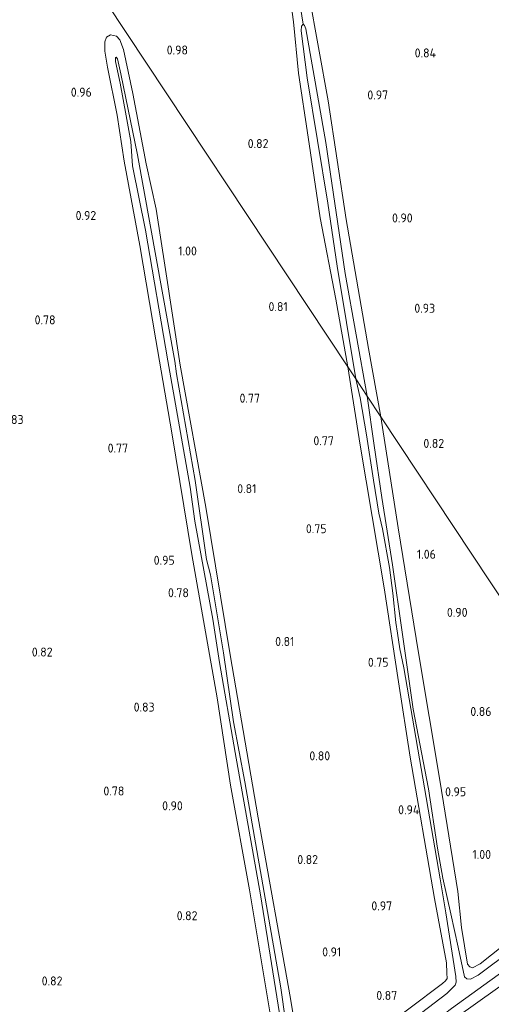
# Model space of a CAD drawing. Extents: x 130905 to 137824, y 412333 to 417928.
# Tile 188 of 256: x 134471 to 134565, y 415611 to 415808. Entities that reach past the tile are written whole.
import ezdxf
from ezdxf.enums import TextEntityAlignment as Align

# ---------------------------------------------------------------- set-up
doc = ezdxf.new("R2010")
doc.units = 0
for name, color, linetype, lineweight in [('B-ME-GR-GRAS-GV', 60, 'Continuous', 13), ('B-ME-OG-WATER_GREPPEL-G', 160, 'Continuous', 18), ('B-ME-OG-WATER_SLOOT-G', 120, 'Continuous', 18), ('B-ME-OG-WATER_SLOOT-GV', 120, 'Continuous', 18), ('X-XX-AL-HOOGTELABEL-S', 7, 'Continuous', 25)]:
    doc.layers.add(name, color=color, linetype=linetype, lineweight=lineweight)
doc.styles.add('NLCS-ISO-ANNOTATIVE-T18', font='NLCS-ISO.ttf', dxfattribs={"height": 1.8})

# ---------------------------------------------------------------- blocks, each defined once
blk = doc.blocks.new('SAL-HOOGTELABEL-SO')
at = {"color": 0, "linetype": 'ByBlock', "lineweight": -2, "style": 'NLCS-ISO-ANNOTATIVE-T18'}
blk.add_attdef('HOOGTE', text='', height=1.8, dxfattribs=at).set_placement((2.79, 0), align=Align.RIGHT)

msp = doc.modelspace()

# ---------------------------------------------------------------- linework, layer by layer
at = {"layer": 'B-ME-GR-GRAS-GV'}
for points in [[(134534.074, 415758.908, -0.14), (134537.796, 415736.4, -0.14), (134536.221, 415738.778, 0.732), (134533.796, 415752.31, 0.693), (134530.709, 415768.517, 0.735), (134528.263, 415784.649, 0.767), (134526.372, 415797.422, 0.779), (134525.331, 415807.716, 0.922), (134523.729, 415819.328, 0.869), (134523.403, 415822.567, 0.827), (134523.949, 415823.104, 0.83), (134524.787, 415823.457, 0.851), (134525.307, 415820.706, 0.241), (134526.254, 415813.941, 0.119), (134527.313, 415807.23, -0.14), (134526.976, 415806.855, -0.14), (134526.897, 415805.875, -0.14), (134528.095, 415796.515, -0.14), (134532.216, 415771.472, -0.14)], [(134540.325, 415742.434, 0.843), (134542.831, 415728.802, 0.727), (134540.105, 415732.915, -0.14), (134535.702, 415757.431, -0.14), (134531.819, 415783.572, -0.14), (134527.813, 415806.301, -0.14), (134527.567, 415806.979, -0.14), (134527.313, 415807.23, -0.14), (134526.254, 415813.941, 0.119), (134525.307, 415820.706, 0.241), (134524.787, 415823.457, 0.851), (134525.992, 415823.171, 0.857), (134526.523, 415822.475, 0.872), (134527.255, 415820.542, 0.954), (134528.42, 415813.288, 1.053), (134532.317, 415791.934, 0.877), (134535.878, 415768.177, 0.772)], [(134562.624, 415619.514, 1.043), (134561.108, 415618.73, 0.993), (134560.564, 415618.921, 0.993), (134560.129, 415619.475, 1.005), (134558.927, 415626.808, 0.993), (134558.191, 415634.008, 0.887), (134554.563, 415656.23, 0.873), (134550.352, 415681.68, 0.947), (134546.268, 415706.646, 0.913), (134542.831, 415728.802, 0.727), (134597.375, 415646.477, 0.857), (134597.684, 415644.422, 0.857), (134597.272, 415643.631, 0.932), (134595.563, 415642.189, 0.92), (134587.413, 415636.979, 0.857), (134581.234, 415632.541, 0.955), (134571.92, 415626.517, 0.955), (134569.133, 415624.672, 1.005)]]:
    msp.add_polyline3d(points, close=True, dxfattribs=at)
for points in [[(134575.108, 415821.708, 0.771), (134577.378, 415804.825, 0.768), (134580.831, 415776.803, 0.702), (134584.387, 415746.825, 0.775), (134588.34, 415716.911, 0.664), (134592.373, 415685.828, 0.67), (134596.054, 415657.338, 0.758), (134597.375, 415646.477, 0.857), (134542.831, 415728.802, 0.727), (134540.325, 415742.434, 0.843), (134535.878, 415768.177, 0.772), (134532.317, 415791.934, 0.877), (134528.42, 415813.288, 1.053)], [(134523.729, 415819.328, 0.869), (134525.331, 415807.716, 0.922), (134526.372, 415797.422, 0.779), (134528.263, 415784.649, 0.767), (134530.709, 415768.517, 0.735), (134533.796, 415752.31, 0.693), (134536.221, 415738.778, 0.732), (134483.961, 415817.652, 1.014)], [(134483.961, 415817.652, 1.014), (134536.221, 415738.778, 0.732), (134538.65, 415723.159, 0.723), (134543.445, 415694.608, 0.706), (134546.366, 415675.869, 0.696), (134548.634, 415660.815, 0.734), (134553.549, 415632.595, 0.737), (134555.908, 415619.742, 0.933), (134556.013, 415617.69, 0.965), (134556.072, 415616.575, 0.978), (134555.718, 415616.154, 0.981), (134555.125, 415615.619, 0.985), (134541.65, 415605.465, 0.924)], [(134527.017, 415598.875, 0.939), (134524.768, 415612.619, 0.933), (134518.273, 415648.725, 0.756), (134512.714, 415681.226, 0.779), (134507.838, 415710.731, 0.762), (134502.749, 415739.089, 0.825), (134499.807, 415758.213, 0.845), (134497.9, 415770.25, 0.919), (134495.946, 415779.317, 0.887), (134493.237, 415793.347, 1.005), (134491.432, 415802.154, 0.9), (134490.639, 415804.069, 0.872), (134489.987, 415804.838, 0.85), (134488.792, 415805.125, 0.864), (134488.019, 415804.64, 0.877), (134487.655, 415803.688, 0.882), (134487.646, 415801.814, 0.91), (134488.195, 415798.669, 0.936), (134490.155, 415789.018, 1.047), (134491.539, 415779.892, 0.979), (134494.64, 415762.992, 0.928), (134497.852, 415744.191, 0.812), (134501.07, 415725.605, 0.766), (134505.057, 415701.268, 0.741), (134510.139, 415672.687, 0.701), (134512.784, 415655.244, 0.695), (134516.598, 415634.34, 0.657), (134521.657, 415603.947, 0.777)], [(134521.657, 415603.947, 0.777), (134516.598, 415634.34, 0.657), (134512.784, 415655.244, 0.695), (134510.139, 415672.687, 0.701), (134505.057, 415701.268, 0.741), (134501.07, 415725.605, 0.766), (134497.852, 415744.191, 0.812), (134494.64, 415762.992, 0.928), (134491.539, 415779.892, 0.979), (134490.155, 415789.018, 1.047), (134488.195, 415798.669, 0.936), (134487.646, 415801.814, 0.91), (134487.655, 415803.688, 0.882), (134488.019, 415804.64, 0.877), (134488.792, 415805.125, 0.864), (134489.987, 415804.838, 0.85), (134490.639, 415804.069, 0.872), (134491.432, 415802.154, 0.9), (134493.237, 415793.347, 1.005), (134495.946, 415779.317, 0.887), (134497.9, 415770.25, 0.919), (134499.807, 415758.213, 0.845), (134502.749, 415739.089, 0.825), (134507.838, 415710.731, 0.762), (134512.714, 415681.226, 0.779), (134518.273, 415648.725, 0.756), (134524.768, 415612.619, 0.933), (134527.017, 415598.875, 0.939)], [(134524.771, 415601.107, -0.248), (134522.812, 415614.709, -0.248), (134515.648, 415655.905, -0.248), (134513.354, 415667.857, -0.248), (134511.357, 415681.674, -0.248), (134508.776, 415697.265, -0.248), (134508.003, 415700.32, -0.248), (134505.696, 415716.078, -0.248), (134501.961, 415737.376, -0.248), (134501.629, 415739.918, -0.248), (134494.169, 415781.14, -0.248), (134490.877, 415797.301, -0.248), (134490.186, 415800.332, -0.248), (134489.94, 415800.609, -0.248), (134489.802, 415800.543, -0.248), (134489.801, 415799.78, -0.248), (134490.767, 415795.412, -0.248), (134491.937, 415788.911, -0.248), (134492.857, 415783.816, -0.248), (134493.222, 415778.902, -0.248), (134495.814, 415766.076, -0.248), (134500.226, 415740, -0.248), (134504.702, 415714.724, -0.248), (134505.644, 415707.945, -0.248), (134509.247, 415688.379, -0.248), (134510.591, 415679.731, -0.248), (134513.723, 415661.758, -0.248), (134518.758, 415633.322, -0.248), (134523.938, 415600.887, -0.248)], [(134541.65, 415605.465, 0.924), (134555.125, 415615.619, 0.985), (134555.718, 415616.154, 0.981), (134556.072, 415616.575, 0.978), (134556.013, 415617.69, 0.965), (134555.908, 415619.742, 0.933), (134553.549, 415632.595, 0.737), (134548.634, 415660.815, 0.734), (134546.366, 415675.869, 0.696), (134543.445, 415694.608, 0.706), (134538.65, 415723.159, 0.723), (134536.221, 415738.778, 0.732), (134537.796, 415736.4, -0.14), (134538.691, 415732.592, -0.14), (134539.949, 415725.201, -0.14), (134541.374, 415716.11, -0.14), (134542.429, 415709.554, -0.14), (134543.119, 415706.41, -0.14), (134544.554, 415698.709, -0.14), (134545.2, 415693.538, -0.14), (134545.789, 415687.718, -0.14), (134546.141, 415685.571, -0.14), (134546.581, 415682.477, -0.14), (134547.407, 415678.636, -0.14), (134554.657, 415636.504, -0.14), (134555.804, 415629.706, -0.248), (134557.793, 415617.03, -0.248), (134557.837, 415615.841, -0.248), (134557.658, 415615.283, -0.248), (134555.999, 415613.587, -0.248), (134548.431, 415607.808, -0.248)], [(134569.094, 415622.375, -0.248), (134562.259, 415617.293, -0.248), (134560.707, 415616.464, -0.248), (134559.968, 415616.533, -0.248), (134559.553, 415616.927, -0.248), (134558.226, 415622.872, -0.248), (134556.772, 415629.492, -0.248), (134555.174, 415636.637, -0.14), (134554.121, 415642.658, -0.14), (134552.308, 415654.501, -0.14), (134549.296, 415670.373, -0.14), (134547.052, 415685.765, -0.14), (134545.14, 415699.227, -0.14), (134543.023, 415712.704, -0.14), (134541.483, 415723.096, -0.14), (134540.105, 415732.915, -0.14), (134542.831, 415728.802, 0.727), (134546.268, 415706.646, 0.913), (134550.352, 415681.68, 0.947), (134554.563, 415656.23, 0.873), (134558.191, 415634.008, 0.887), (134558.927, 415626.808, 0.993), (134560.129, 415619.475, 1.005), (134560.564, 415618.921, 0.993), (134561.108, 415618.73, 0.993), (134562.624, 415619.514, 1.043), (134569.133, 415624.672, 1.005)], [(134439.913, 415526.971, -0.248), (134472.22, 415550.474, -0.248), (134504.684, 415573.577, -0.248), (134535.017, 415594.968, -0.248), (134544.864, 415601.464, -0.248), (134547.112, 415603.126, -0.248), (134556.954, 415610.625, -0.248), (134583.25, 415629.56, -0.248), (134600.769, 415641.357, -0.248), (134601.596, 415640.109, 1.107), (134594.076, 415634.78, 1.268), (134583.894, 415627.352, 1.391), (134550.835, 415603.794, 1.247), (134520.916, 415582.926, 1.159), (134496.356, 415565.76, 1.081), (134477.519, 415552.196, 1.087), (134444.85, 415528.477, 1.155)], [(134444.85, 415528.477, 1.155), (134477.519, 415552.196, 1.087), (134496.356, 415565.76, 1.081), (134520.916, 415582.926, 1.159), (134550.835, 415603.794, 1.247), (134583.894, 415627.352, 1.391), (134594.076, 415634.78, 1.268), (134601.596, 415640.109, 1.107), (134606.196, 415633.166, 1.542), (134588.809, 415618.923, 1.763), (134587.753, 415618.357, 1.758), (134573.734, 415609.673, 1.534), (134540.851, 415589.549, 1.275), (134520.569, 415574.745, 1.27), (134500.287, 415559.941, 1.265), (134478.119, 415546.556, 1.204), (134456.428, 415532.298, 1.143)]]:
    msp.add_polyline3d(points, dxfattribs=at)
at = {"layer": 'B-ME-OG-WATER_GREPPEL-G'}
msp.add_polyline3d([(134525.307, 415820.706, 0.241), (134526.254, 415813.941, 0.119), (134527.313, 415807.23, -0.14)], dxfattribs=at)
at = {"layer": 'B-ME-OG-WATER_SLOOT-G'}
for points in [[(134536.221, 415738.778, 0.732), (134533.796, 415752.31, 0.693), (134530.709, 415768.517, 0.735), (134528.263, 415784.649, 0.767), (134526.372, 415797.422, 0.779), (134525.331, 415807.716, 0.922), (134523.729, 415819.328, 0.869), (134523.403, 415822.567, 0.827), (134523.949, 415823.104, 0.83), (134524.787, 415823.457, 0.851)], [(134524.787, 415823.457, 0.851), (134525.992, 415823.171, 0.857), (134526.523, 415822.475, 0.872), (134527.255, 415820.542, 0.954), (134528.42, 415813.288, 1.053), (134532.317, 415791.934, 0.877), (134535.878, 415768.177, 0.772), (134540.325, 415742.434, 0.843), (134542.831, 415728.802, 0.727)], [(134521.657, 415603.947, 0.777), (134516.598, 415634.34, 0.657), (134512.784, 415655.244, 0.695), (134510.139, 415672.687, 0.701), (134505.057, 415701.268, 0.741), (134501.07, 415725.605, 0.766), (134497.852, 415744.191, 0.812), (134494.64, 415762.992, 0.928), (134491.539, 415779.892, 0.979), (134490.155, 415789.018, 1.047), (134488.195, 415798.669, 0.936), (134487.646, 415801.814, 0.91), (134487.655, 415803.688, 0.882), (134488.019, 415804.64, 0.877), (134488.792, 415805.125, 0.864), (134489.987, 415804.838, 0.85), (134490.639, 415804.069, 0.872), (134491.432, 415802.154, 0.9), (134493.237, 415793.347, 1.005), (134495.946, 415779.317, 0.887), (134497.9, 415770.25, 0.919), (134499.807, 415758.213, 0.845), (134502.749, 415739.089, 0.825), (134507.838, 415710.731, 0.762), (134512.714, 415681.226, 0.779), (134518.273, 415648.725, 0.756), (134524.768, 415612.619, 0.933), (134527.017, 415598.875, 0.939)], [(134541.65, 415605.465, 0.924), (134555.125, 415615.619, 0.985), (134555.718, 415616.154, 0.981), (134556.072, 415616.575, 0.978), (134556.013, 415617.69, 0.965), (134555.908, 415619.742, 0.933), (134553.549, 415632.595, 0.737), (134548.634, 415660.815, 0.734), (134546.366, 415675.869, 0.696), (134543.445, 415694.608, 0.706), (134538.65, 415723.159, 0.723), (134536.221, 415738.778, 0.732)], [(134542.831, 415728.802, 0.727), (134546.268, 415706.646, 0.913), (134550.352, 415681.68, 0.947), (134554.563, 415656.23, 0.873), (134558.191, 415634.008, 0.887)], [(134597.375, 415646.477, 0.857), (134597.684, 415644.422, 0.857), (134597.272, 415643.631, 0.932), (134595.563, 415642.189, 0.92), (134587.413, 415636.979, 0.857), (134581.234, 415632.541, 0.955), (134571.92, 415626.517, 0.955), (134569.133, 415624.672, 1.005), (134562.624, 415619.514, 1.043), (134561.108, 415618.73, 0.993), (134560.564, 415618.921, 0.993), (134560.129, 415619.475, 1.005), (134558.927, 415626.808, 0.993), (134558.191, 415634.008, 0.887)], [(134309.988, 415426.513, 1.052), (134333.119, 415444.326, 1.102), (134354.619, 415461.058, 1.188), (134381.889, 415481.734, 1.207), (134415.267, 415506.485, 1.046), (134444.85, 415528.477, 1.155), (134477.519, 415552.196, 1.087), (134496.356, 415565.76, 1.081), (134520.916, 415582.926, 1.159), (134550.835, 415603.794, 1.247), (134583.894, 415627.352, 1.391), (134594.076, 415634.78, 1.268), (134601.596, 415640.109, 1.107)]]:
    msp.add_polyline3d(points, dxfattribs=at)
at = {"layer": 'B-ME-OG-WATER_SLOOT-GV'}
msp.add_polyline3d([(134535.702, 415757.431, -0.14), (134540.105, 415732.915, -0.14), (134537.796, 415736.4, -0.14), (134534.074, 415758.908, -0.14), (134532.216, 415771.472, -0.14), (134528.095, 415796.515, -0.14), (134526.897, 415805.875, -0.14), (134526.976, 415806.855, -0.14), (134527.313, 415807.23, -0.14), (134527.567, 415806.979, -0.14), (134527.813, 415806.301, -0.14), (134531.819, 415783.572, -0.14)], close=True, dxfattribs=at)
for points in [[(134523.938, 415600.887, -0.248), (134518.758, 415633.322, -0.248), (134513.723, 415661.758, -0.248), (134510.591, 415679.731, -0.248), (134509.247, 415688.379, -0.248), (134505.644, 415707.945, -0.248), (134504.702, 415714.724, -0.248), (134500.226, 415740, -0.248), (134495.814, 415766.076, -0.248), (134493.222, 415778.902, -0.248), (134492.857, 415783.816, -0.248), (134491.937, 415788.911, -0.248), (134490.767, 415795.412, -0.248), (134489.801, 415799.78, -0.248), (134489.802, 415800.543, -0.248), (134489.94, 415800.609, -0.248), (134490.186, 415800.332, -0.248), (134490.877, 415797.301, -0.248), (134494.169, 415781.14, -0.248), (134501.629, 415739.918, -0.248), (134501.961, 415737.376, -0.248), (134505.696, 415716.078, -0.248), (134508.003, 415700.32, -0.248), (134508.776, 415697.265, -0.248), (134511.357, 415681.674, -0.248), (134513.354, 415667.857, -0.248), (134515.648, 415655.905, -0.248), (134522.812, 415614.709, -0.248), (134524.771, 415601.107, -0.248)], [(134548.431, 415607.808, -0.248), (134555.999, 415613.587, -0.248), (134557.658, 415615.283, -0.248), (134557.837, 415615.841, -0.248), (134557.793, 415617.03, -0.248), (134555.804, 415629.706, -0.248), (134554.657, 415636.504, -0.14), (134547.407, 415678.636, -0.14), (134546.581, 415682.477, -0.14), (134546.141, 415685.571, -0.14), (134545.789, 415687.718, -0.14), (134545.2, 415693.538, -0.14), (134544.554, 415698.709, -0.14), (134543.119, 415706.41, -0.14), (134542.429, 415709.554, -0.14), (134541.374, 415716.11, -0.14), (134539.949, 415725.201, -0.14), (134538.691, 415732.592, -0.14), (134537.796, 415736.4, -0.14), (134540.105, 415732.915, -0.14), (134541.483, 415723.096, -0.14), (134543.023, 415712.704, -0.14), (134545.14, 415699.227, -0.14), (134547.052, 415685.765, -0.14), (134549.296, 415670.373, -0.14), (134552.308, 415654.501, -0.14), (134554.121, 415642.658, -0.14), (134555.174, 415636.637, -0.14), (134556.772, 415629.492, -0.248), (134558.226, 415622.872, -0.248), (134559.553, 415616.927, -0.248), (134559.968, 415616.533, -0.248), (134560.707, 415616.464, -0.248), (134562.259, 415617.293, -0.248), (134569.094, 415622.375, -0.248)], [(134583.25, 415629.56, -0.248), (134556.954, 415610.625, -0.248)]]:
    msp.add_polyline3d(points, dxfattribs=at)

# ---------------------------------------------------------------- block references
at = {"layer": 'X-XX-AL-HOOGTELABEL-S'}
for p, values in [((134501.488, 415801.165, 0.982), {'HOOGTE': '0.98'}), ((134551.042, 415800.579, 0.838), {'HOOGTE': '0.84'}), ((134482.274, 415792.744, 0.958), {'HOOGTE': '0.96'}), ((134541.472, 415792.193, 0.97), {'HOOGTE': '0.97'}), ((134517.572, 415782.476, 0.82), {'HOOGTE': '0.82'}), ((134483.161, 415768.11, 0.92), {'HOOGTE': '0.92'}), ((134546.371, 415767.619, 0.895), {'HOOGTE': '0.90'}), ((134503.265, 415761.026, 1.002), {'HOOGTE': '1.00'}), ((134521.418, 415749.91, 0.808), {'HOOGTE': '0.81'}), ((134550.86, 415749.587, 0.932), {'HOOGTE': '0.93'}), ((134475.034, 415747.266, 0.777), {'HOOGTE': '0.78'}), ((134515.877, 415731.624, 0.765), {'HOOGTE': '0.77'}), ((134468.646, 415727.355, 0.832), {'HOOGTE': '0.83'}), ((134530.633, 415723.113, 0.77), {'HOOGTE': '0.77'}), ((134552.669, 415722.584, 0.82), {'HOOGTE': '0.82'}), ((134489.53, 415721.649, 0.765), {'HOOGTE': '0.77'}), ((134515.166, 415713.544, 0.808), {'HOOGTE': '0.81'}), ((134529.18, 415705.549, 0.752), {'HOOGTE': '0.75'}), ((134498.837, 415699.248, 0.948), {'HOOGTE': '0.95'}), ((134551.012, 415700.449, 1.056), {'HOOGTE': '1.06'}), ((134501.672, 415692.756, 0.777), {'HOOGTE': '0.78'}), ((134557.339, 415688.832, 0.895), {'HOOGTE': '0.90'}), ((134522.748, 415683.025, 0.808), {'HOOGTE': '0.81'}), ((134474.444, 415680.908, 0.821), {'HOOGTE': '0.82'}), ((134541.563, 415678.862, 0.752), {'HOOGTE': '0.75'}), ((134494.828, 415669.91, 0.832), {'HOOGTE': '0.83'}), ((134562.121, 415669.034, 0.858), {'HOOGTE': '0.86'}), ((134529.896, 415660.181, 0.795), {'HOOGTE': '0.80'}), ((134488.78, 415653.153, 0.784), {'HOOGTE': '0.78'}), ((134557.051, 415652.999, 0.952), {'HOOGTE': '0.95'}), ((134500.451, 415650.204, 0.897), {'HOOGTE': '0.90'}), ((134547.706, 415649.402, 0.938), {'HOOGTE': '0.94'}), ((134562.033, 415640.486, 0.995), {'HOOGTE': '1.00'}), ((134527.475, 415639.456, 0.815), {'HOOGTE': '0.82'}), ((134542.271, 415630.211, 0.97), {'HOOGTE': '0.97'}), ((134503.39, 415628.241, 0.821), {'HOOGTE': '0.82'}), ((134532.108, 415621.012, 0.908), {'HOOGTE': '0.91'}), ((134476.419, 415615.214, 0.821), {'HOOGTE': '0.82'}), ((134543.29, 415612.326, 0.865), {'HOOGTE': '0.87'})]:
    msp.add_blockref('SAL-HOOGTELABEL-SO', p, dxfattribs=at).add_auto_attribs(values)

doc.saveas('drawing.dxf')
